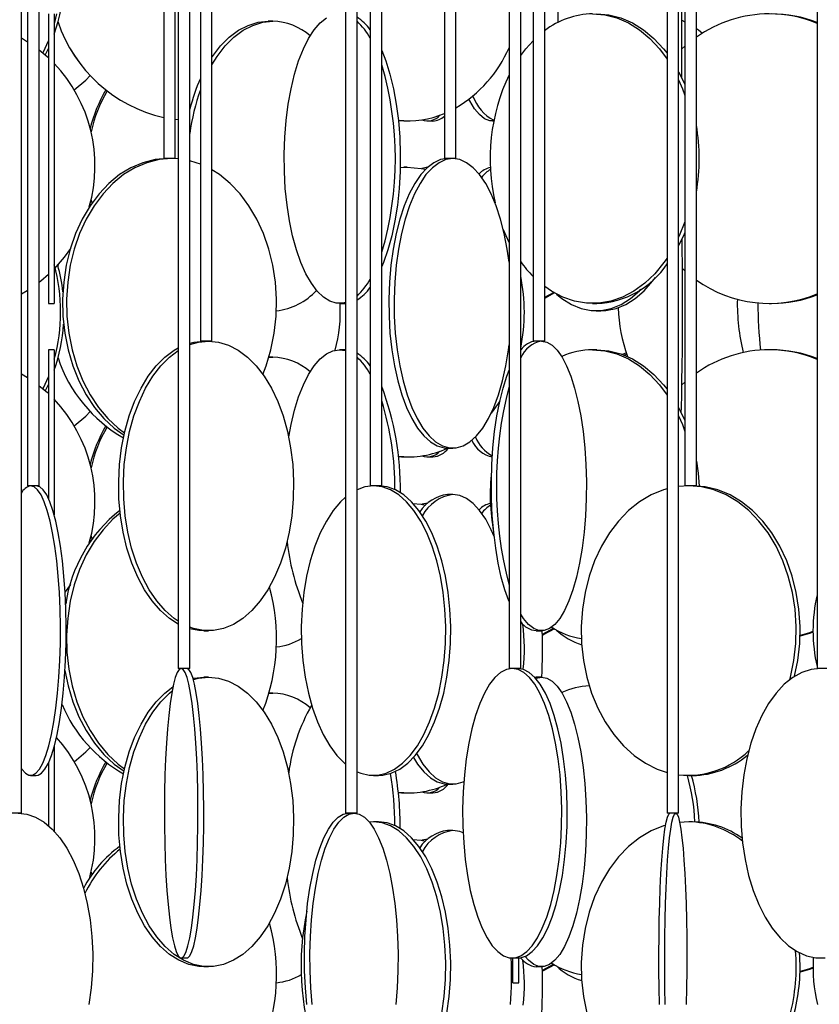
# Model space of a CAD drawing. Header units: millimetres. Extents: x 626 to 3215, y 306 to 3557.
# Tile 21 of 62: x 894 to 1032, y 2353 to 2523. Entities that reach past the tile are written whole.
import ezdxf

# ---------------------------------------------------------------- set-up
doc = ezdxf.new("R2010")
doc.units = ezdxf.units.MM

msp = doc.modelspace()

# ---------------------------------------------------------------- linework, layer by layer
at = {"color": 7, "linetype": 'Continuous', "lineweight": 25}
for p, q in [((921.56, 2961.5), (921.56, 2411)), ((923.56, 2411), (923.56, 2961.5)), ((978.66, 2961.5), (978.66, 2411)), ((980.66, 2411), (980.66, 2961.5)), ((1031.8, 2961.5), (1031.8, 2411)), ((894.49, 2386), (894.49, 2936.5)), ((950.42, 2936.5), (950.42, 2386)), ((952.42, 2386), (952.42, 2936.5)), ((1005.91, 2936.5), (1005.91, 2386)), ((1007.91, 2386), (1007.91, 2936.5)), ((925.38, 2903), (925.38, 2467.5)), ((927.38, 2467.5), (927.38, 2903)), ((982.79, 2903), (982.79, 2467.5)), ((984.79, 2467.5), (984.79, 2903)), ((895.58, 2878), (895.58, 2442.5)), ((897.58, 2442.5), (897.58, 2878)), ((954.69, 2878), (954.69, 2442.5)), ((956.69, 2442.5), (956.69, 2878)), ((1008.98, 2878), (1008.98, 2442.5)), ((1010.98, 2442.5), (1010.98, 2878)), ((919.06, 2819.5), (919.06, 2499)), ((921.06, 2499), (921.06, 2819.5)), ((967.48, 2819.5), (967.48, 2499)), ((969.48, 2499), (969.48, 2819.5)), ((1008.45, 2512.94), (1008.45, 2819.5)), ((987.07, 2533.39), (987.07, 2522.51)), ((899.16, 2524), (899.16, 2474)), ((900.16, 2524), (900.16, 2474)), ((937.88, 2522.71), (937.07, 2522.71)), ((1008.45, 2522.88), (1008.98, 2522.64)), ((894.49, 2519.83), (895.58, 2519.19)), ((899.16, 2519.39), (898.21, 2517.28)), ((921.56, 2505.67), (921.06, 2505.74)), ((921.56, 2505.67), (921.06, 2505.74)), ((960.5, 2505.5), (959.55, 2505.52)), ((960.5, 2505.5), (961.09, 2505.5)), ((964.55, 2505.5), (965.5, 2505.5)), ((975.78, 2505.5), (976, 2505.5)), ((920.75, 2499), (919.06, 2499)), ((921.56, 2498.94), (920.4, 2499)), ((921.06, 2499), (920.75, 2499)), ((969.4, 2499), (967.48, 2499)), ((969.48, 2499), (969.4, 2499)), ((959.87, 2497.48), (960.5, 2497.5)), ((959.87, 2497.45), (961.09, 2497.5)), ((961.09, 2497.5), (960.5, 2497.5)), ((964.57, 2497.5), (964.55, 2497.5)), ((906.35, 2491.17), (906.41, 2490.96)), ((906.51, 2491.8), (906.63, 2491.29)), ((900.82, 2480.41), (900.97, 2480.87)), ((900.82, 2480.41), (900.97, 2480.87)), ((1008.98, 2479.6), (1008.56, 2479.97)), ((984.79, 2475.07), (986.43, 2475.97)), ((984.79, 2474.93), (986.55, 2475.86)), ((899.16, 2474), (900.16, 2474)), ((949.39, 2474), (950.32, 2474)), ((950.42, 2474), (950.32, 2474)), ((993.07, 2474), (993.78, 2474)), ((1023.55, 2474), (1023.93, 2474)), ((993.69, 2472.71), (994.5, 2472.71)), ((927.38, 2467.5), (925.38, 2467.5)), ((984.79, 2467.5), (982.79, 2467.5)), ((900.16, 2466), (899.16, 2466)), ((899.16, 2466), (899.16, 2440.34)), ((900.16, 2466), (900.16, 2437.49)), ((950.32, 2466), (949.39, 2466)), ((949.39, 2466), (950.42, 2465.85)), ((950.32, 2466), (950.42, 2466)), ((993.78, 2466), (993.07, 2466)), ((998.51, 2465.09), (998.93, 2465.25)), ((1023.93, 2466), (1023.55, 2466)), ((937.21, 2464.69), (937.88, 2464.71)), ((937.88, 2464.71), (937.22, 2464.71)), ((894.49, 2461.83), (895.58, 2461.19)), ((899.16, 2461.39), (898.21, 2459.28)), ((1008.47, 2459.94), (1008.98, 2460.4)), ((968.03, 2449), (968.94, 2449)), ((960.5, 2447.5), (959.55, 2447.52)), ((960.5, 2447.5), (961.09, 2447.5)), ((964.55, 2447.5), (965.5, 2447.5)), ((895.6, 2442.5), (895.58, 2442.5)), ((897.58, 2442.5), (895.6, 2442.5)), ((954.83, 2442.5), (954.69, 2442.5)), ((956.69, 2442.5), (954.83, 2442.5)), ((1009.64, 2442.5), (1007.91, 2442.39)), ((1009.31, 2442.5), (1008.98, 2442.5)), ((1010.98, 2442.5), (1009.31, 2442.5)), ((964.57, 2439.5), (964.55, 2439.5)), ((968.94, 2441), (968.03, 2441)), ((906.35, 2433.17), (906.41, 2432.96)), ((906.51, 2433.8), (906.63, 2433.29)), ((902.95, 2425.48), (902.04, 2424.18)), ((925.98, 2417.5), (926.79, 2417.5)), ((983.31, 2417.5), (984.26, 2417.5)), ((984.4, 2416.89), (986.43, 2417.97)), ((921.57, 2411), (921.56, 2411)), ((923.56, 2411), (921.57, 2411)), ((978.72, 2411), (978.66, 2411)), ((980.66, 2411), (978.72, 2411)), ((1031.97, 2411), (1031.8, 2411)), ((1033.8, 2411), (1031.97, 2411)), ((926.79, 2409.5), (925.98, 2409.5)), ((983.06, 2409.48), (983.31, 2409.5)), ((984.26, 2409.5), (983.31, 2409.5)), ((937.21, 2406.69), (937.88, 2406.71)), ((937.88, 2406.71), (937.22, 2406.71)), ((900.16, 2397.51), (900.16, 2382.87)), ((899.16, 2394.66), (899.16, 2383.84)), ((896.09, 2392.5), (897.07, 2392.5)), ((955.26, 2392.5), (956.13, 2392.5)), ((1009.64, 2392.5), (1010.31, 2392.5)), ((968.03, 2391), (968.94, 2391)), ((960.5, 2389.5), (959.55, 2389.52)), ((960.5, 2389.5), (961.09, 2389.5)), ((964.55, 2389.5), (965.5, 2389.5)), ((894.49, 2386), (892.49, 2386)), ((952.42, 2386), (950.42, 2386)), ((1007.91, 2386), (1005.91, 2386)), ((955.26, 2384.5), (954.52, 2384.45)), ((956.13, 2384.5), (955.26, 2384.5)), ((1009.64, 2384.5), (1008.08, 2384.41)), ((1010.31, 2384.5), (1009.64, 2384.5)), ((968.94, 2383), (968.03, 2383)), ((964.57, 2381.5), (964.55, 2381.5)), ((906.35, 2375.17), (906.41, 2374.96)), ((906.51, 2375.8), (906.63, 2375.29)), ((922.07, 2361), (923.06, 2361)), ((925.98, 2359.5), (926.79, 2359.5)), ((979.19, 2361), (980.13, 2361)), ((979.31, 2356.71), (979.31, 2361)), ((980.31, 2356.71), (980.31, 2361)), ((983.31, 2359.5), (984.26, 2359.5)), ((984.4, 2358.89), (986.43, 2359.97)), ((979.31, 2356.71), (980.31, 2356.71))]:
    msp.add_line(p, q, dxfattribs=at)
at = {"color": 7, "linetype": 'Continuous', "lineweight": 25, "flags": 128}
for points in [[(900.57, 2524), (900.2, 2522.49), (900.16, 2522.34)], [(927.38, 2516.51), (927.48, 2516.65), (928.86, 2518.45), (930.36, 2519.95), (931.95, 2521.15), (933.62, 2522.01), (935.33, 2522.54), (937.07, 2522.71)], [(927.38, 2515.21), (928.29, 2516.65), (929.67, 2518.45), (931.17, 2519.95), (932.76, 2521.15), (934.43, 2522.01), (936.14, 2522.54), (937.88, 2522.71)], [(950.42, 2474.14), (949.96, 2474.04), (948.83, 2474.04), (947.7, 2474.39), (946.6, 2475.09), (945.54, 2476.12), (944.53, 2477.47), (943.59, 2479.13), (942.73, 2481.06), (941.97, 2483.24), (941.3, 2485.65), (940.76, 2488.24), (940.33, 2490.99), (940.03, 2493.85), (939.87, 2496.78), (939.83, 2499.74), (939.93, 2502.69), (940.17, 2505.59), (940.53, 2508.39), (941.02, 2511.07), (941.62, 2513.57), (942.34, 2515.87), (943.15, 2517.93), (944.05, 2519.73), (945.03, 2521.24), (946.06, 2522.43), (947.15, 2523.3)], [(993.07, 2524), (995.16, 2523.82), (997.22, 2523.3), (999.23, 2522.43), (1001.14, 2521.24), (1002.95, 2519.73), (1004.61, 2517.93), (1005.91, 2516.18)], [(993.78, 2524), (995.87, 2523.82), (997.93, 2523.3), (999.93, 2522.43), (1001.85, 2521.24), (1003.65, 2519.73), (1005.32, 2517.93), (1005.91, 2517.18)], [(1010.98, 2521.47), (1011.31, 2521.24), (1012.04, 2520.67)], [(980.66, 2516.8), (981.53, 2517.93), (982.79, 2519.33)], [(897.58, 2517.78), (898.93, 2516.65), (899.16, 2516.43)], [(899.16, 2518.04), (898.73, 2517.15), (898.62, 2516.93)], [(956.69, 2517.64), (957.38, 2515.87), (958.09, 2513.57), (958.7, 2511.07), (959.18, 2508.39), (959.55, 2505.59), (959.78, 2502.69), (959.88, 2499.74), (959.85, 2496.78), (959.68, 2493.85), (959.38, 2490.99), (958.96, 2488.24), (958.41, 2485.65), (957.75, 2483.24), (956.98, 2481.06), (956.69, 2480.35)], [(1008.45, 2517.92), (1008.47, 2517.93), (1008.98, 2518.4)], [(903.63, 2510.85), (905.59, 2512.56), (906.35, 2513.33)], [(1007.91, 2514.01), (1008.14, 2513.57), (1008.98, 2511.77)], [(1007.91, 2512.58), (1008.55, 2511.07), (1008.98, 2509.91)], [(975.78, 2505.5), (975.33, 2505.54), (974.42, 2505.89), (973.53, 2506.59), (972.68, 2507.62), (971.87, 2508.97), (971.73, 2509.24)], [(919.71, 2499), (917.57, 2498.82), (915.46, 2498.3), (913.4, 2497.43), (911.44, 2496.24), (909.59, 2494.73), (907.89, 2492.93), (906.35, 2490.87), (904.99, 2488.57), (903.85, 2486.07), (902.93, 2483.39), (902.24, 2480.59), (901.8, 2477.69), (901.61, 2474.74), (901.67, 2471.78), (901.99, 2468.85), (902.55, 2465.99), (903.36, 2463.24), (904.39, 2460.65), (905.65, 2458.24), (907.09, 2456.06), (908.72, 2454.13), (910.5, 2452.47), (912.21, 2451.24)], [(920.4, 2499), (918.26, 2498.82), (916.15, 2498.3), (914.09, 2497.43), (912.13, 2496.24), (910.28, 2494.73), (908.58, 2492.93), (907.04, 2490.87), (905.68, 2488.57), (904.54, 2486.07), (903.62, 2483.39), (902.93, 2480.59), (902.49, 2477.69), (902.3, 2474.74), (902.36, 2471.78), (902.68, 2468.85), (903.24, 2465.99), (904.05, 2463.24), (905.08, 2460.65), (906.34, 2458.24), (907.78, 2456.06), (909.41, 2454.13), (911.19, 2452.47), (912.3, 2451.64)], [(968.03, 2499), (966.83, 2498.82), (965.65, 2498.3), (964.5, 2497.43), (963.4, 2496.24), (962.36, 2494.73), (961.41, 2492.93), (960.55, 2490.87), (959.79, 2488.57), (959.15, 2486.07), (958.63, 2483.39), (958.25, 2480.59), (958, 2477.69), (957.89, 2474.74), (957.93, 2471.78), (958.1, 2468.85), (958.42, 2465.99), (958.87, 2463.24), (959.45, 2460.65), (960.15, 2458.24), (960.96, 2456.06), (961.87, 2454.13), (962.87, 2452.47), (963.94, 2451.12), (965.07, 2450.09), (966.23, 2449.39), (967.43, 2449.04), (968.03, 2449)], [(968.94, 2499), (967.74, 2498.82), (966.56, 2498.3), (965.41, 2497.43), (964.31, 2496.24), (963.28, 2494.73), (962.32, 2492.93), (961.46, 2490.87), (960.7, 2488.57), (960.06, 2486.07), (959.54, 2483.39), (959.16, 2480.59), (958.91, 2477.69), (958.8, 2474.74), (958.84, 2471.78), (959.02, 2468.85), (959.33, 2465.99), (959.79, 2463.24), (960.37, 2460.65), (961.07, 2458.24), (961.88, 2456.06), (962.79, 2454.13), (963.78, 2452.47), (964.85, 2451.12), (965.98, 2450.09), (967.15, 2449.39), (968.34, 2449.04), (969.54, 2449.04), (970.74, 2449.39), (971.9, 2450.09), (973.03, 2451.12), (974.1, 2452.47), (975.1, 2454.13), (976.01, 2456.06), (976.82, 2458.24), (977.52, 2460.65), (978.1, 2463.24), (978.55, 2465.99), (978.66, 2466.85)], [(978.66, 2481.14), (978.34, 2483.39), (977.82, 2486.07), (977.18, 2488.57), (976.42, 2490.87), (975.56, 2492.93), (974.61, 2494.73), (973.57, 2496.24), (972.47, 2497.43), (971.32, 2498.3), (970.14, 2498.82), (968.94, 2499)], [(925.38, 2498.03), (924.66, 2498.3), (923.56, 2498.61)], [(961.09, 2497.5), (963.48, 2497.32), (964.24, 2497.19)], [(964.55, 2497.5), (963.63, 2497.32), (963.59, 2497.3)], [(936.18, 2461.72), (936.75, 2463.24), (937.56, 2465.99), (938.13, 2468.85), (938.44, 2471.78), (938.51, 2474.74), (938.32, 2477.69), (937.87, 2480.59), (937.19, 2483.39), (936.26, 2486.07), (935.12, 2488.57), (933.77, 2490.87), (932.23, 2492.93), (930.52, 2494.73), (928.67, 2496.24), (927.37, 2497.07)], [(1008.98, 2488.08), (1008.02, 2485.65), (1007.91, 2485.41)], [(978.66, 2484.52), (978.12, 2485.65), (977.67, 2486.72)], [(1008.98, 2486.23), (1008.73, 2485.65), (1007.91, 2483.98)], [(1008.36, 2455.12), (1008.39, 2456.06), (1008.44, 2458.24), (1008.48, 2460.65), (1008.52, 2463.24), (1008.55, 2465.99), (1008.56, 2468.85), (1008.58, 2471.78), (1008.58, 2474.74), (1008.57, 2477.69), (1008.56, 2480.59), (1008.53, 2483.39), (1008.51, 2485.18)], [(902.95, 2483.48), (901.87, 2481.96), (900.16, 2479.98)], [(1005.91, 2481.81), (1005.38, 2481.06), (1003.8, 2479.13), (1002.06, 2477.47), (1000.2, 2476.12), (998.23, 2475.09), (996.2, 2474.39), (994.12, 2474.04), (992.02, 2474.04), (989.94, 2474.39), (987.91, 2475.09), (985.95, 2476.12), (984.79, 2476.91)], [(899.16, 2479), (897.83, 2477.84), (897.58, 2477.64)], [(994.5, 2472.71), (995.37, 2472.76), (997.1, 2473.11), (998.79, 2473.8), (1000.42, 2474.83), (1001.97, 2476.19), (1003.41, 2477.84), (1003.89, 2478.49)], [(895.58, 2476.24), (895.49, 2476.19), (894.49, 2475.6)], [(986.82, 2475.61), (987.76, 2474.83), (989.4, 2473.8), (991.09, 2473.11), (992.82, 2472.76), (994.56, 2472.76), (996.29, 2473.11), (997.98, 2473.8), (999.61, 2474.83), (1001.16, 2476.19), (1001.41, 2476.45)], [(926.79, 2467.5), (928.52, 2467.32), (930.24, 2466.8), (931.9, 2465.93), (933.5, 2464.74), (935, 2463.23), (936.38, 2461.43), (937.63, 2459.37), (938.73, 2457.07), (939.66, 2454.57), (940.4, 2451.89), (940.96, 2449.09), (941.32, 2446.19), (941.47, 2443.24), (941.42, 2440.28), (941.17, 2437.35), (940.71, 2434.49), (940.05, 2431.74), (939.21, 2429.15), (938.2, 2426.74), (937.02, 2424.56), (935.7, 2422.63), (934.26, 2420.97), (932.71, 2419.62), (931.08, 2418.59), (929.39, 2417.89), (927.66, 2417.54), (925.92, 2417.54), (924.19, 2417.89), (923.56, 2418.11)], [(923.56, 2466.89), (925.05, 2467.32), (926.79, 2467.5)], [(923.56, 2467.16), (924.24, 2467.32), (925.98, 2467.5)], [(984.26, 2467.5), (985.18, 2467.32), (986.08, 2466.8), (986.95, 2465.93), (987.79, 2464.74), (988.58, 2463.23), (989.31, 2461.43), (989.96, 2459.37), (990.54, 2457.07), (991.03, 2454.57), (991.42, 2451.89), (991.72, 2449.09), (991.9, 2446.19), (991.99, 2443.24), (991.96, 2440.28), (991.82, 2437.35), (991.58, 2434.49), (991.24, 2431.74), (990.8, 2429.15), (990.26, 2426.74), (989.64, 2424.56), (988.95, 2422.63), (988.19, 2420.97), (987.38, 2419.62), (986.52, 2418.59), (985.63, 2417.89), (984.72, 2417.54), (983.81, 2417.54), (982.9, 2417.89), (982.01, 2418.59), (981.15, 2419.62), (980.66, 2420.38)], [(921.56, 2418.65), (920.05, 2419.62), (918.5, 2420.97), (917.06, 2422.63), (915.74, 2424.56), (914.57, 2426.74), (913.55, 2429.15), (912.71, 2431.74), (912.06, 2434.49), (911.6, 2437.35), (911.34, 2440.28), (911.29, 2443.24), (911.44, 2446.19), (911.8, 2449.09), (912.36, 2451.89), (913.11, 2454.57), (914.04, 2457.07), (915.14, 2459.37), (916.38, 2461.43), (917.77, 2463.23), (919.27, 2464.74), (920.86, 2465.93), (921.56, 2466.34)], [(921.56, 2419.13), (920.86, 2419.62), (919.31, 2420.97), (917.87, 2422.63), (916.55, 2424.56), (915.38, 2426.74), (914.36, 2429.15), (913.52, 2431.74), (912.87, 2434.49), (912.41, 2437.35), (912.15, 2440.28), (912.1, 2443.24), (912.25, 2446.19), (912.61, 2449.09), (913.17, 2451.89), (913.92, 2454.57), (914.85, 2457.07), (915.94, 2459.37), (917.19, 2461.43), (918.58, 2463.23), (920.08, 2464.74), (921.56, 2465.86)], [(940.62, 2450.94), (941.02, 2453.07), (941.62, 2455.57), (942.34, 2457.87), (943.15, 2459.93), (944.05, 2461.73), (945.03, 2463.24), (946.06, 2464.43), (947.15, 2465.3), (948.26, 2465.82), (949.39, 2466)], [(993.07, 2466), (995.16, 2465.82), (997.22, 2465.3), (999.23, 2464.43), (1001.14, 2463.24), (1002.95, 2461.73), (1004.61, 2459.93), (1005.91, 2458.18)], [(993.78, 2466), (995.87, 2465.82), (997.93, 2465.3), (999.93, 2464.43), (1001.85, 2463.24), (1003.65, 2461.73), (1005.32, 2459.93), (1005.91, 2459.18)], [(998.15, 2465.22), (998.38, 2465.3), (998.86, 2465.45)], [(978.66, 2422.54), (978.62, 2422.63), (977.93, 2424.56), (977.31, 2426.74), (976.78, 2429.15), (976.34, 2431.74), (975.99, 2434.49), (975.75, 2437.35), (975.62, 2440.28), (975.59, 2443.24), (975.67, 2446.19), (975.86, 2449.09), (976.15, 2451.89), (976.55, 2454.57), (977.04, 2457.07), (977.61, 2459.37), (978.27, 2461.43), (978.66, 2462.46)], [(897.58, 2459.78), (898.93, 2458.65), (899.16, 2458.43)], [(899.16, 2460.04), (898.73, 2459.15), (898.62, 2458.93)], [(977.06, 2457.18), (976.78, 2456.74), (975.55, 2455.04)], [(903.63, 2452.85), (905.59, 2454.56), (906.35, 2455.33)], [(1007.91, 2456.01), (1008.14, 2455.57), (1008.98, 2453.77)], [(1007.91, 2454.58), (1008.55, 2453.07), (1008.98, 2451.91)], [(1010.98, 2446.78), (1011.26, 2444.69), (1011.43, 2442.45)], [(894.49, 2393.73), (894.58, 2393.59), (895.18, 2392.89), (895.78, 2392.54), (896.39, 2392.54), (897, 2392.89), (897.6, 2393.59), (898.17, 2394.62), (898.71, 2395.97), (899.22, 2397.63), (899.68, 2399.56), (900.09, 2401.74), (900.45, 2404.15), (900.75, 2406.74), (900.97, 2409.49), (901.14, 2412.35), (901.23, 2415.28), (901.24, 2418.24), (901.19, 2421.19), (901.06, 2424.09), (900.87, 2426.89), (900.61, 2429.57), (900.28, 2432.07), (899.89, 2434.37), (899.46, 2436.43), (898.97, 2438.23), (898.44, 2439.74), (897.89, 2440.93), (897.3, 2441.8), (896.7, 2442.32), (896.09, 2442.5), (896.09, 2442.5)], [(897.07, 2392.5), (897.37, 2392.54), (897.98, 2392.89), (898.57, 2393.59), (899.15, 2394.62), (899.69, 2395.97), (900.2, 2397.63), (900.66, 2399.56), (901.07, 2401.74), (901.43, 2404.15), (901.72, 2406.74), (901.95, 2409.49), (902.11, 2412.35), (902.2, 2415.28), (902.22, 2418.24), (902.17, 2421.19), (902.04, 2424.09), (901.85, 2426.89), (901.58, 2429.57), (901.26, 2432.07), (900.87, 2434.37), (900.43, 2436.43), (899.95, 2438.23), (899.42, 2439.74), (898.86, 2440.93), (898.28, 2441.8), (897.68, 2442.32), (897.07, 2442.5), (897.07, 2442.5)], [(955.26, 2442.5), (953.78, 2442.32), (952.42, 2441.84)], [(952.42, 2393.16), (953.05, 2392.89), (954.52, 2392.54), (956, 2392.54), (957.46, 2392.89), (958.9, 2393.59), (960.28, 2394.62), (961.6, 2395.97), (962.82, 2397.63), (963.94, 2399.56), (964.94, 2401.74), (965.8, 2404.15), (966.51, 2406.74), (967.07, 2409.49), (967.46, 2412.35), (967.67, 2415.28), (967.72, 2418.24), (967.59, 2421.19), (967.28, 2424.09), (966.81, 2426.89), (966.17, 2429.57), (965.39, 2432.07), (964.46, 2434.37), (963.4, 2436.43), (962.22, 2438.23), (960.95, 2439.74), (959.6, 2440.93), (958.19, 2441.8), (956.73, 2442.32), (955.26, 2442.5), (955.26, 2442.5)], [(956.13, 2392.5), (956.86, 2392.54), (958.33, 2392.89), (959.77, 2393.59), (961.15, 2394.62), (962.46, 2395.97), (963.69, 2397.63), (964.81, 2399.56), (965.8, 2401.74), (966.67, 2404.15), (967.38, 2406.74), (967.93, 2409.49), (968.32, 2412.35), (968.54, 2415.28), (968.58, 2418.24), (968.45, 2421.19), (968.15, 2424.09), (967.68, 2426.89), (967.04, 2429.57), (966.25, 2432.07), (965.32, 2434.37), (964.26, 2436.43), (963.09, 2438.23), (961.82, 2439.74), (960.47, 2440.93), (959.05, 2441.8), (957.6, 2442.32), (956.13, 2442.5), (956.13, 2442.5)], [(1005.91, 2441.99), (1005.28, 2441.8), (1003.18, 2440.93), (1001.17, 2439.74), (999.28, 2438.23), (997.53, 2436.43), (995.95, 2434.37), (994.57, 2432.07), (993.4, 2429.57), (992.45, 2426.89), (991.75, 2424.09), (991.29, 2421.19), (991.1, 2418.24), (991.16, 2415.28), (991.49, 2412.35), (992.07, 2409.49), (992.89, 2406.74), (993.95, 2404.15), (995.24, 2401.74), (996.72, 2399.56), (998.38, 2397.63), (1000.21, 2395.97), (1002.16, 2394.62), (1004.22, 2393.59), (1005.91, 2393.01)], [(1027.11, 2409.08), (1027.21, 2409.49), (1027.79, 2412.35), (1028.12, 2415.28), (1028.18, 2418.24), (1027.99, 2421.19), (1027.54, 2424.09), (1026.83, 2426.89), (1025.89, 2429.57), (1024.71, 2432.07), (1023.33, 2434.37), (1021.75, 2436.43), (1020, 2438.23), (1018.11, 2439.74), (1016.1, 2440.93), (1014, 2441.8), (1011.84, 2442.32), (1009.64, 2442.5)], [(1027.92, 2409.64), (1028.46, 2412.35), (1028.79, 2415.28), (1028.85, 2418.24), (1028.66, 2421.19), (1028.21, 2424.09), (1027.5, 2426.89), (1026.56, 2429.57), (1025.38, 2432.07), (1024, 2434.37), (1022.42, 2436.43), (1020.67, 2438.23), (1018.78, 2439.74), (1016.77, 2440.93), (1014.67, 2441.8), (1012.51, 2442.32), (1010.31, 2442.5)], [(950.42, 2440.53), (949.57, 2439.74), (948.3, 2438.23), (947.12, 2436.43), (946.06, 2434.37), (945.13, 2432.07), (944.34, 2429.57), (943.71, 2426.89), (943.24, 2424.09), (942.93, 2421.19), (942.8, 2418.24), (942.84, 2415.28), (943.06, 2412.35), (943.45, 2409.49), (944.01, 2406.74), (944.72, 2404.15), (945.58, 2401.74), (946.58, 2399.56), (947.7, 2397.63), (948.92, 2395.97), (950.23, 2394.62), (950.42, 2394.46)], [(962.07, 2439.47), (963.48, 2439.32), (964.24, 2439.19)], [(964.55, 2439.5), (963.63, 2439.32), (963.59, 2439.3)], [(976.07, 2433.77), (975.56, 2434.93), (974.61, 2436.73), (973.57, 2438.24), (972.47, 2439.43), (971.32, 2440.3), (970.14, 2440.82), (968.94, 2441)], [(911.54, 2437.8), (910.28, 2436.73), (908.58, 2434.93), (907.04, 2432.87), (905.68, 2430.57), (904.54, 2428.07), (903.62, 2425.39), (902.93, 2422.59), (902.49, 2419.69), (902.3, 2416.74), (902.36, 2413.78), (902.68, 2410.85), (903.24, 2407.99), (904.05, 2405.24), (905.08, 2402.65), (906.34, 2400.24), (907.78, 2398.06), (909.41, 2396.13), (911.19, 2394.47), (912.3, 2393.64)], [(925.98, 2417.5), (925.11, 2417.54), (923.56, 2417.84)], [(984.4, 2416.75), (984.59, 2416.83), (986.55, 2417.86)], [(1031.09, 2417.37), (1030.29, 2417.09), (1028.85, 2416.67)], [(1031.09, 2417.23), (1030.67, 2417.09), (1028.85, 2416.57)], [(902.02, 2410.6), (902.55, 2407.99), (903.36, 2405.24), (904.39, 2402.65), (905.65, 2400.24), (907.09, 2398.06), (908.72, 2396.13), (910.5, 2394.47), (912.21, 2393.24)], [(922.07, 2411), (921.72, 2410.82), (921.39, 2410.3), (921.06, 2409.43), (920.74, 2408.24), (920.45, 2406.73), (920.17, 2404.93), (919.93, 2402.87), (919.71, 2400.57), (919.53, 2398.07), (919.38, 2395.39), (919.27, 2392.59), (919.2, 2389.69), (919.17, 2386.74), (919.18, 2383.78), (919.23, 2380.85), (919.32, 2377.99), (919.45, 2375.24), (919.61, 2372.65), (919.81, 2370.24), (920.05, 2368.06), (920.31, 2366.13), (920.59, 2364.47), (920.9, 2363.12), (921.22, 2362.09), (921.55, 2361.39), (921.9, 2361.04), (922.24, 2361.04), (922.58, 2361.39), (922.92, 2362.09), (923.24, 2363.12), (923.54, 2364.47), (923.83, 2366.13), (924.09, 2368.06), (924.32, 2370.24), (924.52, 2372.65), (924.69, 2375.24), (924.82, 2377.99), (924.91, 2380.85), (924.96, 2383.78), (924.97, 2386.74), (924.94, 2389.69), (924.87, 2392.59), (924.76, 2395.39), (924.61, 2398.07), (924.43, 2400.57), (924.21, 2402.87), (923.96, 2404.93), (923.69, 2406.73), (923.39, 2408.24), (923.08, 2409.43), (922.75, 2410.3), (922.41, 2410.82), (922.07, 2411)], [(923.06, 2361), (923.23, 2361.04), (923.57, 2361.39), (923.91, 2362.09), (924.23, 2363.12), (924.54, 2364.47), (924.82, 2366.13), (925.08, 2368.06), (925.31, 2370.24), (925.52, 2372.65), (925.68, 2375.24), (925.81, 2377.99), (925.9, 2380.85), (925.95, 2383.78), (925.96, 2386.74), (925.93, 2389.69), (925.86, 2392.59), (925.75, 2395.39), (925.6, 2398.07), (925.42, 2400.57), (925.2, 2402.87), (924.96, 2404.93), (924.68, 2406.73), (924.39, 2408.24), (924.07, 2409.43), (923.74, 2410.3), (923.4, 2410.82), (923.06, 2411), (923.06, 2411)], [(979.19, 2411), (978.18, 2410.82), (977.18, 2410.3), (976.21, 2409.43), (975.29, 2408.24), (974.41, 2406.73), (973.61, 2404.93), (972.88, 2402.87), (972.24, 2400.57), (971.7, 2398.07), (971.27, 2395.39), (970.94, 2392.59), (970.73, 2389.69), (970.64, 2386.74), (970.67, 2383.78), (970.82, 2380.85), (971.09, 2377.99), (971.47, 2375.24), (971.96, 2372.65), (972.55, 2370.24), (973.23, 2368.06), (974, 2366.13), (974.84, 2364.47), (975.74, 2363.12), (976.69, 2362.09), (977.68, 2361.39), (978.68, 2361.04), (979.7, 2361.04), (980.7, 2361.39), (981.69, 2362.09), (982.64, 2363.12), (983.54, 2364.47), (984.38, 2366.13), (985.15, 2368.06), (985.83, 2370.24), (986.42, 2372.65), (986.91, 2375.24), (987.29, 2377.99), (987.56, 2380.85), (987.71, 2383.78), (987.74, 2386.74), (987.65, 2389.69), (987.44, 2392.59), (987.11, 2395.39), (986.68, 2398.07), (986.14, 2400.57), (985.5, 2402.87), (984.77, 2404.93), (983.97, 2406.73), (983.09, 2408.24), (982.17, 2409.43), (981.2, 2410.3), (980.2, 2410.82), (979.19, 2411)], [(980.13, 2361), (980.64, 2361.04), (981.64, 2361.39), (982.63, 2362.09), (983.58, 2363.12), (984.48, 2364.47), (985.32, 2366.13), (986.09, 2368.06), (986.77, 2370.24), (987.36, 2372.65), (987.85, 2375.24), (988.23, 2377.99), (988.5, 2380.85), (988.65, 2383.78), (988.68, 2386.74), (988.59, 2389.69), (988.38, 2392.59), (988.05, 2395.39), (987.62, 2398.07), (987.08, 2400.57), (986.44, 2402.87), (985.71, 2404.93), (984.91, 2406.73), (984.03, 2408.24), (983.11, 2409.43), (982.14, 2410.3), (981.14, 2410.82), (980.13, 2411), (980.13, 2411)], [(1032.39, 2411), (1030.76, 2410.82), (1029.16, 2410.3), (1027.6, 2409.43), (1026.11, 2408.24), (1024.71, 2406.73), (1023.42, 2404.93), (1022.25, 2402.87), (1021.22, 2400.57), (1020.35, 2398.07), (1019.65, 2395.39), (1019.13, 2392.59), (1018.8, 2389.69), (1018.65, 2386.74), (1018.7, 2383.78), (1018.94, 2380.85), (1019.37, 2377.99), (1019.98, 2375.24), (1020.77, 2372.65), (1021.72, 2370.24), (1022.82, 2368.06), (1024.05, 2366.13), (1025.4, 2364.47), (1026.85, 2363.12), (1028.37, 2362.09), (1029.96, 2361.39), (1031.57, 2361.04), (1033.2, 2361.04)], [(926.79, 2409.5), (928.52, 2409.32), (930.24, 2408.8), (931.9, 2407.93), (933.5, 2406.74), (935, 2405.23), (936.38, 2403.43), (937.63, 2401.37), (938.73, 2399.07), (939.66, 2396.57), (940.4, 2393.89), (940.96, 2391.09), (941.32, 2388.19), (941.47, 2385.24), (941.42, 2382.28), (941.17, 2379.35), (940.71, 2376.49), (940.05, 2373.74), (939.21, 2371.15), (938.2, 2368.74), (937.02, 2366.56), (935.7, 2364.63), (934.26, 2362.97), (932.71, 2361.62), (931.08, 2360.59), (929.39, 2359.89), (927.66, 2359.54), (925.92, 2359.54), (924.19, 2359.89), (922.49, 2360.59), (920.86, 2361.62), (919.31, 2362.97), (917.87, 2364.63), (916.55, 2366.56), (915.38, 2368.74), (914.36, 2371.15), (913.52, 2373.74), (912.87, 2376.49), (912.41, 2379.35), (912.15, 2382.28), (912.1, 2385.24), (912.25, 2388.19), (912.61, 2391.09), (913.17, 2393.89), (913.92, 2396.57), (914.85, 2399.07), (915.94, 2401.37), (917.19, 2403.43), (918.58, 2405.23), (920.08, 2406.74), (920.51, 2407.1)], [(924.11, 2409.29), (924.24, 2409.32), (925.98, 2409.5)], [(924.17, 2409.1), (925.05, 2409.32), (926.79, 2409.5)], [(984.26, 2409.5), (985.18, 2409.32), (986.08, 2408.8), (986.95, 2407.93), (987.79, 2406.74), (988.58, 2405.23), (989.31, 2403.43), (989.96, 2401.37), (990.54, 2399.07), (991.03, 2396.57), (991.42, 2393.89), (991.72, 2391.09), (991.9, 2388.19), (991.99, 2385.24), (991.96, 2382.28), (991.82, 2379.35), (991.58, 2376.49), (991.24, 2373.74), (990.8, 2371.15), (990.26, 2368.74), (989.64, 2366.56), (988.95, 2364.63), (988.19, 2362.97), (987.38, 2361.62), (986.52, 2360.59), (985.63, 2359.89), (984.72, 2359.54), (983.81, 2359.54), (982.9, 2359.89), (982.01, 2360.59), (981.4, 2361.27)], [(983.24, 2409.28), (983.35, 2409.32), (984.26, 2409.5)], [(925.98, 2359.5), (925.11, 2359.54), (923.38, 2359.89), (921.69, 2360.59), (920.05, 2361.62), (918.5, 2362.97), (917.06, 2364.63), (915.74, 2366.56), (914.57, 2368.74), (913.55, 2371.15), (912.71, 2373.74), (912.06, 2376.49), (911.6, 2379.35), (911.34, 2382.28), (911.29, 2385.24), (911.44, 2388.19), (911.8, 2391.09), (912.36, 2393.89), (913.11, 2396.57), (914.04, 2399.07), (915.14, 2401.37), (916.38, 2403.43), (917.77, 2405.23), (919.27, 2406.74), (920.65, 2407.79)], [(903.63, 2394.85), (905.59, 2396.56), (906.35, 2397.33)], [(962.15, 2395.62), (962.87, 2394.47), (963.94, 2393.12), (965.07, 2392.09), (966.23, 2391.39), (967.43, 2391.04), (968.03, 2391)], [(962.71, 2396.27), (962.79, 2396.13), (963.78, 2394.47), (964.85, 2393.12), (965.98, 2392.09), (967.15, 2391.39), (968.34, 2391.04), (969.54, 2391.04), (970.74, 2391.39), (970.84, 2391.44)], [(893.92, 2386), (895.45, 2385.82), (896.95, 2385.3), (898.41, 2384.43), (899.81, 2383.24), (901.12, 2381.73), (902.34, 2379.93), (903.43, 2377.87), (904.4, 2375.57), (905.21, 2373.07), (905.87, 2370.39), (906.36, 2367.59), (906.67, 2364.69), (906.81, 2361.74), (906.76, 2358.78), (906.54, 2355.85), (906.13, 2352.99)], [(943.74, 2352.99), (943.5, 2355.85), (943.37, 2358.78), (943.34, 2361.74), (943.42, 2364.69), (943.61, 2367.59), (943.89, 2370.39), (944.28, 2373.07), (944.76, 2375.57), (945.33, 2377.87), (945.98, 2379.93), (946.69, 2381.73), (947.47, 2383.24), (948.29, 2384.43), (949.15, 2385.3), (950.04, 2385.82), (950.94, 2386), (950.94, 2386)], [(944.69, 2352.99), (944.45, 2355.85), (944.32, 2358.78), (944.29, 2361.74), (944.37, 2364.69), (944.56, 2367.59), (944.85, 2370.39), (945.23, 2373.07), (945.71, 2375.57), (946.28, 2377.87), (946.93, 2379.93), (947.65, 2381.73), (948.42, 2383.24), (949.25, 2384.43), (950.11, 2385.3), (950.99, 2385.82), (951.89, 2386)], [(951.89, 2386), (952.79, 2385.82), (953.68, 2385.3), (954.54, 2384.43), (955.37, 2383.24), (956.14, 2381.73), (956.86, 2379.93), (957.5, 2377.87), (958.07, 2375.57), (958.55, 2373.07), (958.94, 2370.39), (959.23, 2367.59), (959.41, 2364.69), (959.49, 2361.74), (959.47, 2358.78), (959.33, 2355.85), (959.1, 2352.99)], [(1004.61, 2352.99), (1004.55, 2355.85), (1004.51, 2358.78), (1004.51, 2361.74), (1004.53, 2364.69), (1004.57, 2367.59), (1004.65, 2370.39), (1004.74, 2373.07), (1004.86, 2375.57), (1005.01, 2377.87), (1005.17, 2379.93), (1005.35, 2381.73), (1005.54, 2383.24), (1005.75, 2384.43), (1005.97, 2385.3), (1006.19, 2385.82), (1006.41, 2386), (1006.41, 2386)], [(1005.6, 2352.99), (1005.54, 2355.85), (1005.51, 2358.78), (1005.5, 2361.74), (1005.52, 2364.69), (1005.57, 2367.59), (1005.64, 2370.39), (1005.74, 2373.07), (1005.86, 2375.57), (1006, 2377.87), (1006.17, 2379.93), (1006.34, 2381.73), (1006.54, 2383.24), (1006.75, 2384.43), (1006.96, 2385.3), (1007.18, 2385.82), (1007.41, 2386)], [(1007.41, 2386), (1007.64, 2385.82), (1007.86, 2385.3), (1008.07, 2384.43), (1008.28, 2383.24), (1008.48, 2381.73), (1008.66, 2379.93), (1008.82, 2377.87), (1008.96, 2375.57), (1009.08, 2373.07), (1009.18, 2370.39), (1009.25, 2367.59), (1009.3, 2364.69), (1009.32, 2361.74), (1009.31, 2358.78), (1009.28, 2355.85), (1009.22, 2352.99)], [(967.07, 2351.49), (967.46, 2354.35), (967.67, 2357.28), (967.72, 2360.24), (967.59, 2363.19), (967.28, 2366.09), (966.81, 2368.89), (966.17, 2371.57), (965.39, 2374.07), (964.46, 2376.37), (963.4, 2378.43), (962.22, 2380.23), (960.95, 2381.74), (959.6, 2382.93), (958.19, 2383.8), (956.73, 2384.32), (955.26, 2384.5), (955.26, 2384.5)], [(967.93, 2351.49), (968.32, 2354.35), (968.54, 2357.28), (968.58, 2360.24), (968.45, 2363.19), (968.15, 2366.09), (967.68, 2368.89), (967.04, 2371.57), (966.25, 2374.07), (965.32, 2376.37), (964.26, 2378.43), (963.09, 2380.23), (961.82, 2381.74), (960.47, 2382.93), (959.05, 2383.8), (957.6, 2384.32), (956.13, 2384.5), (956.13, 2384.5)], [(1005.58, 2383.89), (1005.28, 2383.8), (1003.18, 2382.93), (1001.17, 2381.74), (999.28, 2380.23), (997.53, 2378.43), (995.95, 2376.37), (994.57, 2374.07), (993.4, 2371.57), (992.45, 2368.89), (991.75, 2366.09), (991.29, 2363.19), (991.1, 2360.24), (991.16, 2357.28), (991.49, 2354.35), (992.07, 2351.49)], [(970.72, 2382.61), (970.14, 2382.82), (968.94, 2383)], [(962.07, 2381.47), (963.48, 2381.32), (964.24, 2381.19)], [(964.55, 2381.5), (963.63, 2381.32), (963.59, 2381.3)], [(984.4, 2358.75), (984.59, 2358.83), (986.55, 2359.86)], [(1031.09, 2359.37), (1030.29, 2359.09), (1028.85, 2358.67)], [(1031.09, 2359.23), (1030.67, 2359.09), (1028.85, 2358.57)]]:
    msp.add_lwpolyline(points, dxfattribs=at)
at = {"color": 7, "linetype": 'Continuous', "lineweight": 25}
for centre, radius, start, end in [((871.49, 2530.5), 30.37, 340.7414, 15.5087), ((937.62, 2512.58), 10.14, 48.6311, 88.5103), ((948.1, 2516.56), 8.08, 35.3423, 57.7219), ((945.15, 2514.68), 10.83, 28.2923, 47.8942), ((993.31, 2510.09), 13.91, 90.9861, 127.7843), ((1023.62, 2502.15), 21.85, 90.1814, 125.3416), ((1023.52, 2502.4), 21.59, 67.4412, 89.9288), ((1023.91, 2502.46), 21.53, 68.5043, 89.9564), ((924.53, 2530.5), 25, 198.4611, 257.3536), ((924.53, 2530.5), 25, 198.4651, 257.3559), ((957.85, 2527.27), 22.72, 300.7993, 336.3289), ((881.35, 2497.72), 25.85, 344.1841, 43.2862), ((901.87, 2499), 57.16, 343.5712, 16.4288), ((954.55, 2499.9), 31.91, 156.0428, 166.1219), ((1009.07, 2498.96), 33.7, 154.4764, 193.0365), ((931.24, 2497.85), 25.7, 149.6193, 165.5649), ((959.72, 2498.57), 36.47, 160.3137, 172.4747), ((931.58, 2497.84), 25.73, 150.0532, 167.0021), ((979.51, 2512.26), 7.51, 199.1142, 242.2997), ((961.07, 2522.14), 16.64, 264.7374, 292.6593), ((964.57, 2508.36), 2.84, 249.8826, 318.6697), ((965.39, 2508.54), 3.05, 272.1196, 313.4874), ((976.45, 2499), 35.01, 350.4864, 9.5136), ((976.13, 2493.98), 3.56, 101.4546, 138.2188), ((978.24, 2492.52), 5.4, 121.138, 142.9584), ((870.8, 2472.5), 30.47, 344.4827, 15.5173), ((871.81, 2472.59), 30.05, 6.5368, 15.5079), ((997.84, 2493.47), 21.12, 215.5437, 224.5284), ((993.25, 2489.15), 15.16, 272.0103, 326.657), ((950.6, 2472.5), 30.69, 348.3058, 11.6942), ((944.59, 2483.76), 11.54, 312.7137, 331.0998), ((948.12, 2481.41), 8.05, 302.2355, 324.7003), ((1023.54, 2495.66), 21.65, 234.5442, 292.449), ((937.28, 2483.71), 11.04, 276.3263, 317.5424), ((1023.91, 2495.54), 21.54, 270.0461, 291.4932), ((924.53, 2472.5), 25, 344.7496, 3.4398), ((1053.24, 2473.94), 35.21, 178.7377, 193.8405), ((1087.77, 2473.89), 66.19, 179.8327, 186.8979), ((1024.52, 2473.97), 27.03, 181.5394, 199.7089), ((871.92, 2472.4), 29.93, 340.6614, 356.1687), ((985.25, 2462.58), 5.02, 101.3027, 156.0807), ((983.62, 2463.89), 3.62, 94.8501, 144.7671), ((948.1, 2458.56), 8.08, 35.3423, 57.7219), ((993.13, 2452.93), 13.07, 90.2621, 114.3961), ((1023.62, 2444.15), 21.85, 90.1814, 125.3416), ((1023.52, 2444.4), 21.59, 67.4412, 89.9288), ((1023.91, 2444.46), 21.53, 68.5043, 89.9564), ((924.53, 2472.5), 25, 198.4611, 240.2289), ((924.53, 2472.5), 25, 198.4651, 240.2313), ((937.62, 2454.58), 10.14, 48.6311, 88.5103), ((945.15, 2456.68), 10.83, 28.2923, 47.8942), ((909.98, 2442.06), 49.91, 359.1626, 20.6198), ((1044.68, 2442.5), 68.23, 165.3894, 194.6106), ((881.35, 2439.72), 25.85, 344.1841, 43.2862), ((906.22, 2441.88), 52.74, 359.9637, 16.8486), ((931.24, 2439.85), 25.7, 149.6193, 165.5649), ((931.58, 2439.84), 25.73, 150.0532, 167.0021), ((976.68, 2452.28), 4.86, 203.5078, 259.4103), ((978.78, 2453.36), 6.42, 202.3283, 241.8961), ((961.07, 2464.17), 16.68, 264.7536, 294.4699), ((964.57, 2450.36), 2.84, 249.8826, 318.6697), ((965.18, 2451.14), 3.66, 275.0081, 324.1278), ((1010.42, 2441), 35.03, 173.3721, 190.5252), ((896.5, 2440.31), 2.22, 100.6061, 154.5386), ((968.86, 2434.3), 6.75, 97.1009, 146.4252), ((969.92, 2433.96), 7.11, 97.8765, 151.2478), ((976.13, 2435.98), 3.56, 101.4546, 138.2188), ((927.01, 2418.52), 25.12, 128.14, 171.9007), ((978.24, 2434.52), 5.4, 121.138, 142.9584), ((980.39, 2437.45), 40.31, 186.5342, 202.036), ((905.09, 2416.02), 33.43, 338.4084, 15.6079), ((1058.38, 2417.5), 27.29, 166.8705, 193.1295), ((983.64, 2421.14), 3.65, 215.4658, 264.917), ((950.47, 2414.5), 30.83, 353.193, 7.6944), ((903.97, 2414.5), 80.47, 356.4346, 2.1358), ((993.33, 2429.74), 13.77, 237.651, 260.7571), ((994.5, 2425.82), 11.24, 226.8851, 252.8064), ((937.72, 2424.32), 9.62, 274.6074, 301.9838), ((993.15, 2394.88), 13.12, 92.8987, 114.3758), ((937.62, 2396.58), 10.14, 48.6311, 88.5103), ((924.53, 2414.5), 25, 202.934, 240.2313), ((924.53, 2414.5), 25, 202.9293, 240.2289), ((971.31, 2389.01), 30.94, 149.7466, 172.7002), ((881.33, 2381.72), 25.87, 344.1964, 42.0205), ((1009.45, 2407.8), 15.27, 264.2224, 313.5992), ((1010.04, 2407.78), 15.29, 271.0176, 309.6603), ((931.24, 2381.85), 25.7, 149.6193, 165.5649), ((931.58, 2381.84), 25.73, 150.0532, 167.0021), ((898.7, 2383.24), 60.26, 0.5783, 9.1728), ((898.89, 2383.16), 60.99, 0.1647, 9.4732), ((977.01, 2383.15), 33.73, 2.2804, 16.0918), ((977.71, 2383.15), 33.74, 2.2155, 16.0883), ((961.07, 2406.17), 16.68, 264.7536, 294.4699), ((964.57, 2392.36), 2.84, 249.8826, 318.6697), ((965.18, 2393.14), 3.66, 275.0081, 324.1278), ((1009.41, 2369.35), 15.15, 51.1918, 89.1369), ((1010.11, 2369.49), 15, 54.366, 89.2393), ((968.86, 2376.3), 6.75, 97.1009, 146.4252), ((969.92, 2375.96), 7.11, 97.8765, 151.2478), ((923.81, 2363.32), 20.96, 125.9938, 152.4622), ((925.57, 2362.44), 22.32, 128.9178, 154.2495), ((980.39, 2379.45), 40.31, 186.5342, 202.036), ((989.24, 2359.56), 46.48, 168.2131, 198.1613), ((905.09, 2358.02), 33.43, 338.4084, 15.6079), ((995.1, 2359.49), 33.1, 345.2817, 4.8013), ((995.61, 2359.49), 33.25, 346.3369, 4.1037), ((917.94, 2358), 61.14, 355.2902, 2.8141), ((983.64, 2363.15), 3.67, 215.0972, 264.8706), ((950.47, 2356.5), 30.83, 353.193, 7.6944), ((903.97, 2356.5), 80.47, 356.4346, 2.1358), ((993.33, 2371.74), 13.77, 237.651, 260.7571), ((994.5, 2367.82), 11.24, 226.8851, 252.8064), ((1058.37, 2359.49), 27.28, 176.627, 193.8158), ((937.72, 2366.32), 9.62, 274.6074, 301.9838)]:
    msp.add_arc(centre, radius, start, end, dxfattribs=at)

doc.saveas('drawing.dxf')
